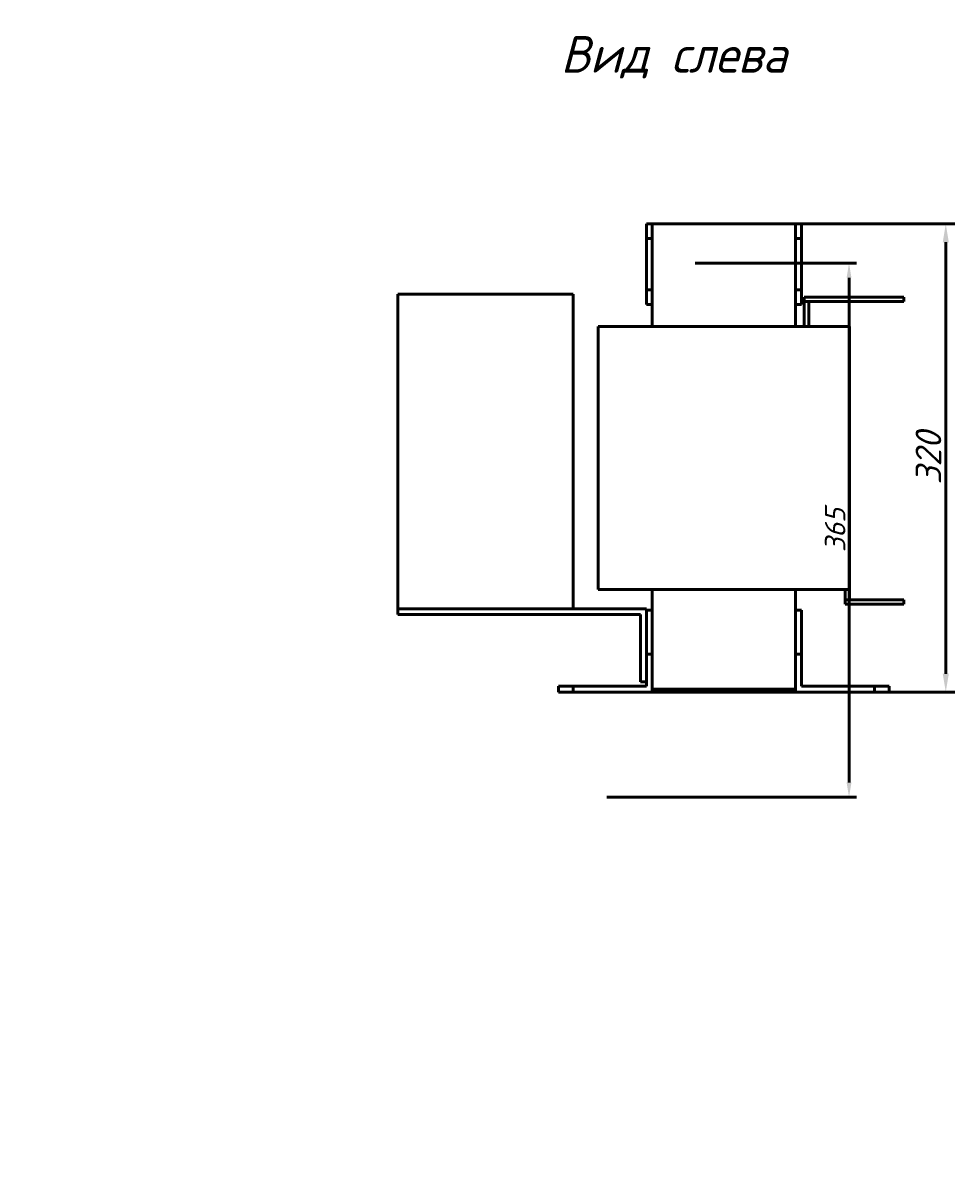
# Model space of a CAD drawing. Header units: millimetres. Extents: x 458 to 1733, y -651 to 692.
# Tile 4 of 4: x 1096 to 1733, y -198 to 590. Entities that reach past the tile are written whole.
import ezdxf

# ---------------------------------------------------------------- set-up
doc = ezdxf.new("R2010")
doc.units = ezdxf.units.MM
doc.layers.get('Defpoints').update_dxf_attribs({"lineweight": 25})
doc.layers.add('Осн_СБ', color=7, linetype='Continuous', lineweight=50)
doc.styles.add('GOST-2.304_Type-B_italic', font='GOST Common Italic.ttf', dxfattribs={"height": 2.5})
doc.styles.add('ГОСТ', font='isocpeui.ttf')
doc.dimstyles.new('ISO-25', dxfattribs={"dimtxt": 3.5, "dimasz": 2.5, "dimexe": 1.25, "dimexo": 0.625, "dimtad": 1, "dimdec": 0, "dimtxsty": 'ГОСТ', "dimcen": 2.5, "dimclrd": 256, "dimclre": 256, "dimclrt": 256, "dimadec": 0, "dimazin": 0, "dimtfac": 1, "dimtdec": 0, "dimtmove": 0, "dimatfit": 3, "dimfxl": 1, "dimlwd": -1, "dimlwe": -1, "dimarcsym": 0})

# ---------------------------------------------------------------- blocks, each defined once
blk = doc.blocks.new('*D284')
at = {"layer": 'Defpoints', "color": 0, "transparency": 16777216}
for p in [(522.77, 567.24), (510.77, 517.76), (522.77, 517.76), (1574.84, 453.13), (1726.6, 453.13), (1471.84, 133.13), (622.63, 76.54), (902.63, 76.54), (902.63, -156.05)]:
    blk.add_point(p, dxfattribs=at)
at = {"layer": 'Осн_СБ', "transparency": 16777216}
for p, q in [((510.77, 520.89), (510.77, 573.49)), ((522.77, 520.89), (522.77, 573.49)), ((498.27, 567.24), (485.77, 567.24)), ((510.77, 567.24), (522.77, 567.24)), ((535.27, 567.24), (572.27, 567.24)), ((1577.96, 453.13), (1732.85, 453.13)), ((1726.6, 145.63), (1726.6, 440.63)), ((1474.96, 133.13), (1732.85, 133.13)), ((622.63, 73.42), (622.63, -162.3)), ((902.63, 73.42), (902.63, -162.3)), ((635.13, -156.05), (890.13, -156.05))]:
    blk.add_line(p, q, dxfattribs=at)
for points in [[(498.27, 569.32), (498.27, 565.15), (510.77, 567.24)], [(535.27, 569.32), (535.27, 565.15), (522.77, 567.24)], [(1724.52, 440.63), (1728.69, 440.63), (1726.6, 453.13)], [(1724.52, 145.63), (1728.69, 145.63), (1726.6, 133.13)], [(635.13, -153.97), (635.13, -158.14), (622.63, -156.05)], [(890.13, -153.97), (890.13, -158.14), (902.63, -156.05)]]:
    blk.add_solid(points, dxfattribs=at)
at = {"layer": 'Осн_СБ', "transparency": 16777216, "char_height": 17.5, "attachment_point": 5, "style": 'ГОСТ'}
for s, insert in [('12', (560.02, 579.11)), ('280Max', (762.63, -144.18))]:
    blk.add_mtext(s, dxfattribs=dict(at, insert=insert))
at = {"layer": 'Осн_СБ', "transparency": 16777216, "insert": (1714.73, 293.13), "char_height": 17.5, "attachment_point": 5, "rotation": 90, "style": 'ГОСТ'}
blk.add_mtext('320', dxfattribs=at)
blk = doc.blocks.new('*D286')
at = {"layer": 'Defpoints', "color": 0, "transparency": 16777216}
for p in [(1552.75, 426.35), (1660.43, 426.35), (1492.25, 61.35), (548.95, -178.5), (908.95, -178.5), (860.63, -223.88), (908.95, -223.18), (664.63, -316.34), (860.63, -316.34)]:
    blk.add_point(p, dxfattribs=at)
at = {"layer": 'Осн_СБ', "transparency": 16777216}
for p, q in [((1555.25, 426.35), (1665.43, 426.35)), ((1660.43, 71.35), (1660.43, 416.35)), ((1494.75, 61.35), (1665.43, 61.35)), ((548.95, -181.63), (548.95, -229.43)), ((908.95, -181.63), (908.95, -229.43)), ((664.63, -313.22), (664.63, -217.63)), ((860.63, -313.22), (860.63, -217.63)), ((561.45, -223.18), (896.45, -223.18)), ((677.13, -223.88), (848.13, -223.88))]:
    blk.add_line(p, q, dxfattribs=at)
for points in [[(1658.76, 416.35), (1662.09, 416.35), (1660.43, 426.35)], [(1658.76, 71.35), (1662.09, 71.35), (1660.43, 61.35)], [(561.45, -221.1), (561.45, -225.26), (548.95, -223.18)], [(677.13, -221.8), (677.13, -225.97), (664.63, -223.88)], [(848.13, -221.8), (848.13, -225.97), (860.63, -223.88)], [(896.45, -221.1), (896.45, -225.26), (908.95, -223.18)]]:
    blk.add_solid(points, dxfattribs=at)
at = {"layer": 'Осн_СБ', "transparency": 16777216, "insert": (1650.93, 243.85), "char_height": 14, "attachment_point": 5, "rotation": 90, "style": 'ГОСТ'}
blk.add_mtext('365', dxfattribs=at)
at = {"layer": 'Осн_СБ', "transparency": 16777216, "char_height": 17.5, "attachment_point": 5, "style": 'ГОСТ'}
for s, insert in [('360', (728.95, -211.3)), ('196', (762.63, -212.01))]:
    blk.add_mtext(s, dxfattribs=dict(at, insert=insert))

msp = doc.modelspace()

# ---------------------------------------------------------------- linework, layer by layer
at = {"layer": 'Осн_СБ'}
for p, q in [((1525.84, 453.13), (1521.84, 453.13)), ((1521.84, 443.13), (1521.84, 453.13)), ((1525.84, 453.13), (1623.84, 453.13)), ((1525.84, 443.13), (1525.84, 453.13)), ((1627.84, 453.13), (1623.84, 453.13)), ((1623.84, 453.13), (1623.84, 443.13)), ((1627.84, 443.13), (1627.84, 453.13)), ((1525.84, 443.13), (1521.84, 443.13)), ((1521.84, 408.13), (1521.84, 443.13)), ((1525.84, 408.13), (1525.84, 443.13)), ((1623.84, 443.13), (1627.84, 443.13)), ((1623.84, 443.13), (1623.84, 408.13)), ((1627.84, 443.13), (1627.84, 408.13)), ((1471.84, 405.13), (1351.84, 405.13)), ((1351.84, 190.13), (1351.84, 405.13)), ((1471.84, 190.13), (1471.84, 405.13)), ((1525.84, 408.13), (1521.84, 408.13)), ((1521.84, 398.13), (1521.84, 408.13)), ((1525.84, 398.13), (1525.84, 408.13)), ((1627.84, 408.13), (1623.84, 408.13)), ((1623.84, 408.13), (1623.84, 398.13)), ((1627.84, 398.13), (1627.84, 408.13)), ((1629.84, 403.13), (1697.84, 403.13)), ((1629.84, 400.13), (1629.84, 403.13)), ((1697.84, 400.13), (1697.84, 403.13)), ((1525.84, 398.13), (1521.84, 398.13)), ((1525.84, 383.13), (1525.84, 398.13)), ((1623.84, 383.13), (1623.84, 398.13)), ((1623.84, 398.13), (1627.84, 398.13)), ((1629.84, 400.13), (1632.84, 400.13)), ((1629.84, 383.13), (1629.84, 400.13)), ((1629.84, 400.13), (1697.84, 400.13)), ((1632.84, 383.13), (1632.84, 400.13)), ((1498.84, 383.13), (1488.84, 383.13)), ((1488.84, 383.13), (1488.84, 203.13)), ((1498.84, 383.13), (1650.84, 383.13)), ((1660.84, 383.13), (1650.84, 383.13)), ((1660.84, 203.13), (1660.84, 383.13)), ((1498.84, 203.13), (1488.84, 203.13)), ((1498.84, 203.13), (1650.84, 203.13)), ((1525.84, 189.13), (1525.84, 203.13)), ((1623.84, 189.13), (1623.84, 203.13)), ((1660.84, 203.13), (1650.84, 203.13)), ((1657.84, 203.13), (1657.84, 196.13)), ((1660.84, 203.13), (1660.84, 196.13)), ((1351.84, 190.13), (1351.84, 186.13)), ((1471.84, 190.13), (1351.84, 190.13)), ((1521.84, 190.13), (1471.84, 190.13)), ((1521.84, 189.13), (1521.84, 190.13)), ((1660.84, 196.13), (1657.84, 196.13)), ((1657.84, 196.13), (1657.84, 193.13)), ((1697.84, 196.13), (1657.84, 196.13)), ((1697.84, 193.13), (1657.84, 193.13)), ((1697.84, 196.13), (1697.84, 193.13)), ((1361.84, 186.13), (1351.84, 186.13)), ((1361.84, 186.13), (1517.84, 186.13)), ((1517.84, 186.13), (1517.84, 150.13)), ((1521.84, 159.13), (1521.84, 189.13)), ((1521.84, 189.13), (1525.84, 189.13)), ((1525.84, 189.13), (1525.84, 159.13)), ((1623.84, 159.13), (1623.84, 189.13)), ((1623.84, 189.13), (1627.84, 189.13)), ((1627.84, 189.13), (1627.84, 159.13)), ((1521.84, 159.13), (1521.84, 137.13)), ((1525.84, 159.13), (1521.84, 159.13)), ((1525.84, 133.13), (1525.84, 159.13)), ((1623.84, 159.13), (1623.84, 133.13)), ((1627.84, 159.13), (1623.84, 159.13)), ((1627.84, 137.13), (1627.84, 159.13)), ((1517.84, 140.13), (1517.84, 150.13)), ((1461.84, 137.13), (1461.84, 133.13)), ((1471.84, 137.13), (1461.84, 137.13)), ((1471.84, 133.13), (1471.84, 137.13)), ((1521.84, 137.13), (1471.84, 137.13)), ((1517.84, 140.13), (1521.84, 140.13)), ((1623.84, 135.13), (1525.84, 135.13)), ((1677.84, 137.13), (1627.84, 137.13)), ((1687.84, 137.13), (1677.84, 137.13)), ((1677.84, 137.13), (1677.84, 133.13)), ((1687.84, 133.13), (1687.84, 137.13)), ((1461.84, 133.13), (1471.84, 133.13)), ((1471.84, 133.13), (1525.84, 133.13)), ((1623.84, 133.13), (1677.84, 133.13)), ((1677.84, 133.13), (1687.84, 133.13))]:
    msp.add_line(p, q, dxfattribs=at)

# ---------------------------------------------------------------- texts
at = {"layer": 'Осн_СБ', "insert": (1463.25, 581.55), "char_height": 25, "width": 336.0264, "attachment_point": 1, "style": 'GOST-2.304_Type-B_italic'}
msp.add_mtext('Вид слева', dxfattribs=at)

# ---------------------------------------------------------------- dimensions: what is measured, and where the dimension line sits
at = {"layer": 'Осн_СБ'}
dim = msp.add_linear_dim(base=(1726.6, 453.13), p1=(1471.84, 133.13), p2=(1574.84, 453.13), angle=90, dimstyle='ISO-25', dxfattribs=at)
dim.commit()
dim.dimension.update_dxf_attribs({"geometry": '*D284', "text_midpoint": (1714.73, 293.13)})
dim = msp.add_linear_dim(base=(908.95, -223.18), p1=(548.95, -178.5), p2=(908.95, -178.5), dimstyle='ISO-25', dxfattribs=at)
dim.commit()
dim.dimension.update_dxf_attribs({"geometry": '*D286', "text_midpoint": (728.95, -211.3)})

doc.saveas('drawing.dxf')
